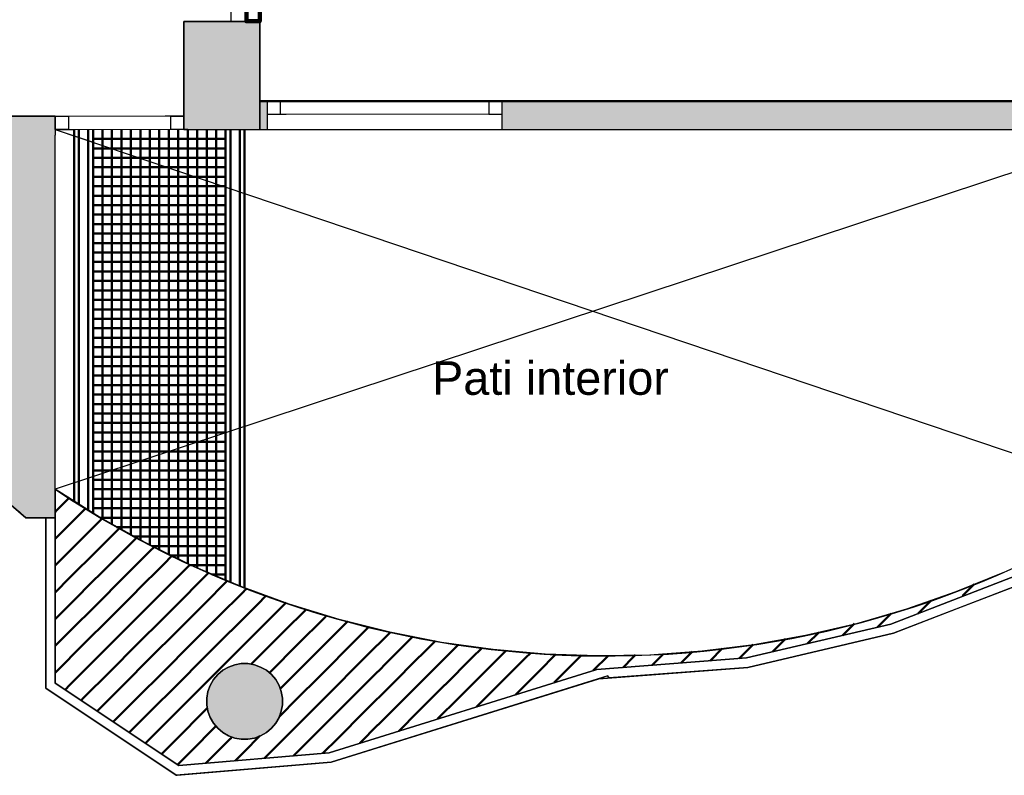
# Model space of a CAD drawing. Header units: metres. Extents: x -1 to 443, y -6 to 31.
# Tile 12 of 20: x 409.56 to 414.76, y 20.75 to 24.74. Entities that reach past the tile are written whole.
import ezdxf

# ---------------------------------------------------------------- set-up
doc = ezdxf.new("R2010")
doc.units = ezdxf.units.M
for name, pattern in [('CONTINUA', [0]), ('PUNKT', [6.35, 0, -6.35]), ('VERDECKT', [9.525, 6.35, -3.175])]:
    doc.linetypes.add(name, pattern=pattern)
for name, color, linetype, lineweight in [('3D P3 MURS', 7, 'CONTINUA', 25), ('3D P3 MURS NOUS', 7, 'CONTINUA', 25), ('3D P3 PILAR', 7, 'CONTINUA', 25), ('P3 ESCALES 2D', 7, 'CONTINUA', 25), ('P3 LOCAL', 7, 'CONTINUA', 25), ('P3 MOBLES', 7, 'CONTINUA', 25), ('P3 SUP.LLIURE', 7, 'CONTINUA', 25), ('P3 TEXT', 7, 'CONTINUA', 25)]:
    doc.layers.add(name, color=color, linetype=linetype, lineweight=lineweight)
doc.styles.add('ARIAL', font='arial.ttf')

# ---------------------------------------------------------------- blocks, each defined once
blk = doc.blocks.new('_CLOSEDFILLED')
at = {"color": 0, "linetype": 'ByBlock', "lineweight": -2}
blk.add_solid([(-1, 0), (0, 0), (-1, 0)], dxfattribs=at)
blk = doc.blocks.new('TRAMA_0')
at = {"layer": 'P3 MOBLES', "color": 202, "linetype": 'CONTINUA', "lineweight": 50, "transparency": 33554687}
for p, q in [((409.7544, 22.1467), (409.8213, 22.2137)), ((409.747, 22.1393), (409.7542, 22.1466)), ((409.8251, 22.076), (409.9088, 22.1598)), ((409.8958, 22.0053), (409.997, 22.1065)), ((409.747, 21.9979), (409.8249, 22.0759)), ((409.9665, 21.9346), (410.0847, 22.0528)), ((409.7544, 21.8639), (409.8957, 22.0052)), ((410.0372, 21.8639), (410.1777, 22.0044)), ((409.8251, 21.7932), (409.9664, 21.9345)), ((410.1079, 21.7932), (410.2492, 21.9345)), ((410.2494, 21.9346), (410.2708, 21.956)), ((410.3201, 21.8639), (410.3638, 21.9076)), ((409.747, 21.8565), (409.7542, 21.8637)), ((409.8958, 21.7225), (410.0371, 21.8637)), ((410.1786, 21.7225), (410.3199, 21.8637)), ((410.3908, 21.7932), (410.4599, 21.8623)), ((409.747, 21.7151), (409.8249, 21.793)), ((409.9665, 21.6518), (410.1078, 21.793)), ((410.2494, 21.6518), (410.3906, 21.793)), ((410.4615, 21.7225), (410.5588, 21.8197)), ((410.5322, 21.6518), (410.6576, 21.7771)), ((410.7443, 21.7225), (410.7564, 21.7346)), ((414.5369, 21.6967), (414.5985, 21.7583)), ((409.7544, 21.581), (409.8957, 21.7223)), ((410.0372, 21.581), (410.1785, 21.7223)), ((410.3201, 21.581), (410.4613, 21.7223)), ((410.6029, 21.581), (410.7442, 21.7223)), ((410.815, 21.6518), (410.8614, 21.6981)), ((409.8251, 21.5103), (409.9664, 21.6516)), ((410.1079, 21.5103), (410.2492, 21.6516)), ((410.3908, 21.5103), (410.5321, 21.6516)), ((410.6736, 21.5103), (410.8149, 21.6516)), ((410.8857, 21.581), (410.9663, 21.6616)), ((410.9565, 21.5103), (411.0713, 21.6251)), ((414.3033, 21.6045), (414.3717, 21.6728)), ((409.747, 21.5736), (409.7542, 21.5809)), ((409.8958, 21.4396), (410.0371, 21.5809)), ((410.1786, 21.4396), (410.3199, 21.5809)), ((410.4615, 21.4396), (410.6028, 21.5809)), ((410.7443, 21.4396), (410.8856, 21.5809)), ((411.0272, 21.4396), (411.1685, 21.5809)), ((411.1686, 21.581), (411.1801, 21.5926)), ((414.0883, 21.5309), (414.1606, 21.6032)), ((411.2393, 21.5103), (411.2916, 21.5627)), ((411.31, 21.4396), (411.4032, 21.5328)), ((413.9037, 21.4877), (413.9664, 21.5505)), ((409.747, 21.4322), (409.8249, 21.5102)), ((409.9665, 21.3689), (410.1078, 21.5102)), ((410.2494, 21.3689), (410.3906, 21.5102)), ((410.5322, 21.3689), (410.6735, 21.5102)), ((410.815, 21.3689), (410.9563, 21.5102)), ((411.0979, 21.3689), (411.2392, 21.5102)), ((411.3807, 21.3689), (411.5168, 21.505)), ((411.5929, 21.4396), (411.6355, 21.4823)), ((413.5728, 21.4396), (413.6028, 21.4697)), ((413.719, 21.4445), (413.7776, 21.503)), ((409.7544, 21.2982), (409.8957, 21.4395)), ((410.0372, 21.2982), (410.1785, 21.4395)), ((410.3201, 21.2982), (410.4613, 21.4395)), ((410.6029, 21.2982), (410.7442, 21.4395)), ((410.8857, 21.2982), (411.027, 21.4395)), ((411.1686, 21.2982), (411.3099, 21.4395)), ((411.9464, 21.3689), (412.0007, 21.4232)), ((413.2047, 21.3544), (413.2687, 21.4184)), ((413.3606, 21.3689), (413.4313, 21.4396)), ((413.5344, 21.4013), (413.5726, 21.4395)), ((409.8251, 21.2275), (409.9664, 21.3688)), ((410.1079, 21.2275), (410.2492, 21.3688)), ((410.3908, 21.2275), (410.5321, 21.3688)), ((410.7824, 21.3362), (410.8149, 21.3688)), ((411.5221, 21.2275), (411.6634, 21.3688)), ((411.805, 21.2275), (411.9463, 21.3688)), ((412.0171, 21.2982), (412.1273, 21.4084)), ((412.0878, 21.2275), (412.2291, 21.3688)), ((412.2293, 21.3689), (412.2555, 21.3951)), ((412.3, 21.2982), (412.3909, 21.3891)), ((412.382, 21.2388), (412.512, 21.3688)), ((412.5121, 21.3689), (412.5263, 21.3831)), ((412.5874, 21.3028), (412.6656, 21.381)), ((412.7455, 21.3194), (412.7948, 21.3688)), ((412.7949, 21.3689), (412.8111, 21.3851)), ((412.8985, 21.3311), (412.9567, 21.3892)), ((413.0516, 21.3427), (413.0776, 21.3688)), ((413.0778, 21.3689), (413.1114, 21.4025)), ((413.3578, 21.3661), (413.3605, 21.3688)), ((409.747, 21.2908), (409.7542, 21.2981)), ((409.8958, 21.1568), (410.0371, 21.2981)), ((410.1786, 21.1568), (410.3199, 21.2981)), ((410.4615, 21.1568), (410.6028, 21.2981)), ((410.8779, 21.2903), (410.8856, 21.2981)), ((411.31, 21.1568), (411.4513, 21.2981)), ((411.5929, 21.1568), (411.7341, 21.2981)), ((411.8757, 21.1568), (412.017, 21.2981)), ((412.1766, 21.1749), (412.2998, 21.2981)), ((409.7992, 21.2015), (409.8249, 21.2273)), ((409.9688, 21.0883), (410.1078, 21.2273)), ((410.2494, 21.0861), (410.3906, 21.2273)), ((410.9353, 21.2064), (410.9563, 21.2273)), ((411.0979, 21.0861), (411.2392, 21.2273)), ((411.3807, 21.0861), (411.522, 21.2273)), ((411.6636, 21.0861), (411.8048, 21.2273)), ((411.9713, 21.1109), (412.0877, 21.2273)), ((409.884, 21.1449), (409.8957, 21.1566)), ((410.0536, 21.0317), (410.1785, 21.1566)), ((410.3201, 21.0154), (410.4613, 21.1566)), ((410.9292, 21.0588), (411.027, 21.1566)), ((411.1686, 21.0154), (411.3099, 21.1566)), ((411.4514, 21.0154), (411.5927, 21.1566)), ((411.7659, 21.047), (411.8756, 21.1566)), ((410.5322, 21.0861), (410.5502, 21.1041)), ((410.1384, 20.9751), (410.2492, 21.0859)), ((410.3908, 20.9446), (410.5321, 21.0859)), ((410.9565, 20.9446), (411.0977, 21.0859)), ((411.2393, 20.9446), (411.3806, 21.0859)), ((411.5605, 20.983), (411.6634, 21.0859)), ((410.2232, 20.9185), (410.3199, 21.0152)), ((410.4615, 20.8739), (410.5961, 21.0086)), ((411.0272, 20.8739), (411.1685, 21.0152)), ((411.3552, 20.9191), (411.4513, 21.0152)), ((410.6736, 20.9446), (410.6801, 20.9511)), ((410.7443, 20.8739), (410.8276, 20.9572)), ((410.308, 20.8619), (410.3906, 20.9445)), ((410.5419, 20.813), (410.6735, 20.9445)), ((410.8513, 20.8395), (410.9563, 20.9445)), ((411.1606, 20.866), (411.2392, 20.9445)), ((410.3928, 20.8053), (410.4613, 20.8738)), ((410.6966, 20.8262), (410.7442, 20.8738)), ((411.006, 20.8527), (411.027, 20.8738))]:
    blk.add_line(p, q, dxfattribs=at)
for points in [[(411.4514, 21.2982), (411.5, 21.3467), (411.5, 21.3467), (411.5927, 21.4395)], [(411.6636, 21.3689), (411.6807, 21.386), (411.6807, 21.386), (411.7542, 21.4595)], [(411.7343, 21.2982), (411.8614, 21.4253), (411.8614, 21.4253), (411.8741, 21.4381)], [(410.9565, 21.2275), (410.9578, 21.2288), (410.9578, 21.2288), (411.0977, 21.3688)], [(411.2393, 21.2275), (411.3192, 21.3074), (411.3192, 21.3074), (411.3806, 21.3688)], [(411.0272, 21.1568), (411.1385, 21.2681), (411.1385, 21.2681), (411.1685, 21.2981)]]:
    blk.add_lwpolyline(points, dxfattribs=at)

msp = doc.modelspace()

# ---------------------------------------------------------------- hatches: boundary and pattern name
at = {"layer": '3D P3 MURS', "linetype": 'CONTINUA', "lineweight": 18, "true_color": 0xa0a0a0, "transparency": 33554687}
for points in [[(410.82698, 24.30946), (410.82698, 24.15946), (410.86698, 24.15946), (410.86698, 24.30946)], [(417.44698, 24.30946), (412.10698, 24.30946), (412.10698, 24.15946), (417.44698, 24.15946)], [(409.74698, 24.22946), (409.47852, 24.22946), (409.47852, 24.12946), (409.74698, 24.12946)], [(409.74698, 22.10963), (409.74698, 24.12946), (409.47698, 24.12946), (409.47698, 22.20937), (409.59194, 22.10963)]]:
    msp.add_hatch(color=253, dxfattribs=at).paths.add_polyline_path(points)
at = {"layer": '3D P3 MURS NOUS', "linetype": 'CONTINUA', "lineweight": 18, "true_color": 0xa0a0a0, "transparency": 33554687}
msp.add_hatch(color=253, dxfattribs=at).paths.add_polyline_path([(410.82698, 24.72946), (410.82698, 24.73043), (410.64698, 24.73043), (410.64698, 24.72946)])
at = {"layer": '3D P3 PILAR', "linetype": 'CONTINUA', "lineweight": 18, "transparency": 33554687}
for points in [[(410.42698, 24.15946), (410.82698, 24.15946), (410.82698, 24.72946), (410.42698, 24.72946)], [(410.76446, 21.33921), (410.72951, 21.33921), (410.69509, 21.33314), (410.66225, 21.32118), (410.63198, 21.30371), (410.6052, 21.28124), (410.58274, 21.25447), (410.56526, 21.2242), (410.55331, 21.19136), (410.54724, 21.15694), (410.54724, 21.12198), (410.55331, 21.08756), (410.56526, 21.05472), (410.58274, 21.02445), (410.6052, 20.99768), (410.63198, 20.97521), (410.66225, 20.95774), (410.69509, 20.94578), (410.72951, 20.93971), (410.76446, 20.93971), (410.79888, 20.94578), (410.83172, 20.95774), (410.86199, 20.97521), (410.88877, 20.99768), (410.91123, 21.02445), (410.92871, 21.05472), (410.94066, 21.08756), (410.94673, 21.12198), (410.94673, 21.15694), (410.94066, 21.19136), (410.92871, 21.2242), (410.91123, 21.25447), (410.88877, 21.28124), (410.86199, 21.30371), (410.83172, 21.32118), (410.79888, 21.33314)]]:
    msp.add_hatch(color=9, dxfattribs=at).paths.add_polyline_path(points)

# ---------------------------------------------------------------- linework, layer by layer
at = {"layer": '3D P3 MURS', "color": 7, "linetype": 'CONTINUA', "lineweight": 25, "transparency": 33554687}
for p, q in [((410.86698, 24.30946), (410.82698, 24.30946)), ((410.82698, 24.30946), (410.82698, 24.15946)), ((410.86698, 24.30946), (410.86698, 24.23946)), ((412.10698, 24.30946), (410.86698, 24.30946)), ((412.10698, 24.23946), (412.10698, 24.30946)), ((417.44698, 24.30946), (412.10698, 24.30946)), ((409.74698, 24.22946), (409.47852, 24.22946)), ((409.74698, 24.22946), (409.74698, 24.15946)), ((410.86698, 24.23946), (410.86698, 24.15946)), ((412.10698, 24.15946), (412.10698, 24.23946)), ((409.74698, 24.15946), (409.74698, 24.12946)), ((409.74698, 22.10963), (409.74698, 24.12946)), ((410.82698, 24.15946), (410.86698, 24.15946)), ((410.86698, 24.15946), (412.10698, 24.15946)), ((412.10698, 24.15946), (415.48698, 24.15946)), ((409.47698, 22.20937), (409.59194, 22.10963)), ((409.59194, 22.10963), (409.69698, 22.10963)), ((409.74698, 22.10963), (409.69698, 22.10963)), ((409.69698, 22.10963), (409.69698, 21.20963)), ((409.69698, 22.10963), (409.74698, 22.10963)), ((409.74698, 21.23648), (409.74698, 22.10963)), ((415.63765, 22.11946), (414.15864, 21.54735)), ((414.50946, 21.62944), (415.64698, 22.06946)), ((414.17342, 21.49946), (414.50946, 21.62944)), ((414.15864, 21.54735), (413.39656, 21.36902)), ((413.4042, 21.31946), (414.17342, 21.49946)), ((413.39656, 21.36902), (412.60703, 21.30888)), ((412.61764, 21.25955), (413.4042, 21.31946)), ((412.60703, 21.30888), (411.19372, 20.86881)), ((411.2034, 20.81946), (412.61648, 21.25946)), ((412.61648, 21.25946), (412.61759, 21.2598)), ((412.61759, 21.2598), (412.61764, 21.25955)), ((409.69698, 21.20963), (410.3864, 20.74946)), ((409.74698, 21.23637), (409.74698, 21.23648)), ((410.39958, 20.80077), (409.74698, 21.23637)), ((411.19372, 20.86881), (410.39958, 20.80077)), ((410.39193, 20.74993), (411.2034, 20.81946)), ((410.3864, 20.74946), (410.39191, 20.74991)), ((410.39191, 20.74991), (410.39193, 20.74993))]:
    msp.add_line(p, q, dxfattribs=at)
at = {"layer": '3D P3 MURS', "color": 7, "linetype": 'PUNKT', "lineweight": 25, "transparency": 33554687}
for p, q in [((412.10698, 24.30946), (410.86698, 24.30946)), ((410.86698, 24.30946), (410.86698, 24.23946)), ((412.10698, 24.23946), (412.10698, 24.30946)), ((410.42698, 24.22946), (409.74698, 24.22946)), ((409.74698, 24.22946), (409.74698, 24.15946)), ((410.42698, 24.15946), (410.42698, 24.22946)), ((410.86698, 24.23946), (412.10698, 24.23946)), ((409.74698, 24.15946), (410.42698, 24.15946))]:
    msp.add_line(p, q, dxfattribs=at)
at = {"layer": '3D P3 MURS', "color": 7, "linetype": 'CONTINUA', "lineweight": 25, "transparency": 33554687}
for points in [[(410.86698, 24.23946), (410.93698, 24.23946), (410.93698, 24.30946), (410.86698, 24.30946), (410.86698, 24.23946)], [(412.03698, 24.23946), (412.10698, 24.23946), (412.10698, 24.30946), (412.03698, 24.30946), (412.03698, 24.23946)], [(409.81698, 24.15946), (409.74698, 24.15946), (409.74698, 24.22946), (409.81698, 24.22946), (409.81698, 24.15946)], [(410.42698, 24.15946), (410.35698, 24.15946), (410.35698, 24.22946), (410.42698, 24.22946), (410.42698, 24.15946)]]:
    msp.add_lwpolyline(points, close=True, dxfattribs=at)
at = {"layer": '3D P3 MURS', "color": 40, "linetype": 'CONTINUA', "lineweight": 18, "transparency": 33554687}
for points in [[(410.93698, 24.23946), (412.03698, 24.23946), (412.03698, 24.30946), (410.93698, 24.30946), (410.93698, 24.23946)], [(410.35698, 24.15946), (409.81698, 24.15946), (409.81698, 24.22946), (410.35698, 24.22946), (410.35698, 24.15946)]]:
    msp.add_lwpolyline(points, close=True, dxfattribs=at)
at = {"layer": '3D P3 MURS NOUS', "color": 7, "linetype": 'CONTINUA', "lineweight": 25, "transparency": 33554687}
for p, q in [((410.64698, 24.73043), (410.82698, 24.73043)), ((410.64698, 24.73043), (410.64698, 24.72946)), ((410.64698, 24.72946), (410.82698, 24.72946)), ((410.82698, 24.72946), (410.82698, 24.73043))]:
    msp.add_line(p, q, dxfattribs=at)
at = {"layer": '3D P3 MURS NOUS', "color": 240, "linetype": 'CONTINUA', "lineweight": 140, "transparency": 33554687}
msp.add_lwpolyline([(410.82698, 24.80043), (410.82698, 24.73043), (410.75698, 24.73043), (410.75698, 24.80043), (410.82698, 24.80043)], close=True, dxfattribs=at)
at = {"layer": '3D P3 PILAR', "color": 7, "linetype": 'CONTINUA', "lineweight": 25, "transparency": 33554687}
for p, q in [((410.82698, 24.72946), (410.42698, 24.72946)), ((410.42698, 24.72946), (410.42698, 24.15946)), ((410.82698, 24.15946), (410.82698, 24.72946)), ((410.42698, 24.15946), (410.82698, 24.15946)), ((410.66225, 21.32118), (410.63198, 21.30371)), ((410.69509, 21.33314), (410.66225, 21.32118)), ((410.72951, 21.33921), (410.69509, 21.33314)), ((410.76446, 21.33921), (410.72951, 21.33921)), ((410.79888, 21.33314), (410.76446, 21.33921)), ((410.83172, 21.32118), (410.79888, 21.33314)), ((410.86199, 21.30371), (410.83172, 21.32118)), ((410.6052, 21.28124), (410.58274, 21.25447)), ((410.63198, 21.30371), (410.6052, 21.28124)), ((410.88877, 21.28124), (410.86199, 21.30371)), ((410.91123, 21.25447), (410.88877, 21.28124)), ((410.56526, 21.2242), (410.55331, 21.19136)), ((410.58274, 21.25447), (410.56526, 21.2242)), ((410.92871, 21.2242), (410.91123, 21.25447)), ((410.94066, 21.19136), (410.92871, 21.2242)), ((410.55331, 21.19136), (410.54724, 21.15694)), ((410.54724, 21.15694), (410.54724, 21.12198)), ((410.94673, 21.15694), (410.94066, 21.19136)), ((410.94673, 21.12198), (410.94673, 21.15694)), ((410.54724, 21.12198), (410.55331, 21.08756)), ((410.94066, 21.08756), (410.94673, 21.12198)), ((410.55331, 21.08756), (410.56526, 21.05472)), ((410.56526, 21.05472), (410.58274, 21.02445)), ((410.91123, 21.02445), (410.92871, 21.05472)), ((410.92871, 21.05472), (410.94066, 21.08756)), ((410.58274, 21.02445), (410.6052, 20.99768)), ((410.88877, 20.99768), (410.91123, 21.02445)), ((410.6052, 20.99768), (410.63198, 20.97521)), ((410.63198, 20.97521), (410.66225, 20.95774)), ((410.66225, 20.95774), (410.69509, 20.94578)), ((410.79888, 20.94578), (410.83172, 20.95774)), ((410.83172, 20.95774), (410.86199, 20.97521)), ((410.86199, 20.97521), (410.88877, 20.99768)), ((410.69509, 20.94578), (410.72951, 20.93971)), ((410.72951, 20.93971), (410.76446, 20.93971)), ((410.76446, 20.93971), (410.79888, 20.94578))]:
    msp.add_line(p, q, dxfattribs=at)
at = {"layer": 'P3 ESCALES 2D', "color": 7, "linetype": 'VERDECKT', "lineweight": 25, "transparency": 33554687}
for p, q in [((409.74698, 24.15946), (415.48698, 22.21946)), ((415.48698, 24.15946), (409.74698, 22.25946))]:
    msp.add_line(p, q, dxfattribs=at)
at = {"layer": 'P3 ESCALES 2D', "color": 202, "lineweight": 50, "transparency": 33554687}
for p, q in [((409.84698, 22.19436), (409.84698, 24.15946)), ((409.87198, 22.17859), (409.87198, 24.15946)), ((409.92198, 22.14763), (409.92198, 24.15946)), ((409.94698, 22.13245), (409.94698, 24.15946)), ((409.99698, 22.10264), (409.99698, 24.15946)), ((410.04698, 22.07357), (410.04698, 24.15946)), ((410.09698, 22.04524), (410.09698, 24.15946)), ((410.14698, 22.01763), (410.14698, 24.15946)), ((410.19698, 21.99072), (410.19698, 24.15946)), ((410.24698, 21.96451), (410.24698, 24.15946)), ((410.29698, 21.93898), (410.29698, 24.15946)), ((410.34698, 21.91412), (410.34698, 24.15946)), ((410.39698, 21.88992), (410.39698, 24.15946)), ((410.44698, 21.86637), (410.44698, 24.15946)), ((410.49698, 21.84346), (410.49698, 24.15946)), ((410.54698, 21.82119), (410.54698, 24.15946)), ((410.59698, 21.79953), (410.59698, 24.15946)), ((410.64698, 21.77849), (410.64698, 24.15946)), ((410.67198, 21.7682), (410.67198, 24.15946)), ((410.72198, 21.74806), (410.72198, 24.15946)), ((410.74698, 21.73822), (410.74698, 24.15946)), ((410.64698, 24.10946), (409.94698, 24.10946)), ((410.64698, 24.05946), (409.94698, 24.05946)), ((410.64698, 24.00946), (409.94698, 24.00946)), ((410.64698, 23.95946), (409.94698, 23.95946)), ((410.64698, 23.90946), (409.94698, 23.90946)), ((410.64698, 23.85946), (409.94698, 23.85946)), ((410.64698, 23.80946), (409.94698, 23.80946)), ((410.64698, 23.75946), (409.94698, 23.75946)), ((410.64698, 23.70946), (409.94698, 23.70946)), ((410.64698, 23.65946), (409.94698, 23.65946)), ((410.64698, 23.60946), (409.94698, 23.60946)), ((410.64698, 23.55946), (409.94698, 23.55946)), ((410.64698, 23.50946), (409.94698, 23.50946)), ((410.64698, 23.45946), (409.94698, 23.45946)), ((410.64698, 23.40946), (409.94698, 23.40946)), ((410.64698, 23.35946), (409.94698, 23.35946)), ((410.64698, 23.30946), (409.94698, 23.30946)), ((410.64698, 23.25946), (409.94698, 23.25946)), ((410.64698, 23.20946), (409.94698, 23.20946)), ((410.64698, 23.15946), (409.94698, 23.15946)), ((410.64698, 23.10946), (409.94698, 23.10946)), ((410.64698, 23.05946), (409.94698, 23.05946)), ((410.64698, 23.00946), (409.94698, 23.00946)), ((410.64698, 22.95946), (409.94698, 22.95946)), ((410.64698, 22.90946), (409.94698, 22.90946)), ((410.64698, 22.85946), (409.94698, 22.85946)), ((410.64698, 22.80946), (409.94698, 22.80946)), ((410.64698, 22.75946), (409.94698, 22.75946)), ((410.64698, 22.70946), (409.94698, 22.70946)), ((410.64698, 22.65946), (409.94698, 22.65946)), ((410.64698, 22.60946), (409.94698, 22.60946)), ((410.64698, 22.55946), (409.94698, 22.55946)), ((410.64698, 22.50946), (409.94698, 22.50946)), ((410.64698, 22.45946), (409.94698, 22.45946)), ((410.64698, 22.40946), (409.94698, 22.40946)), ((410.64698, 22.35946), (409.94698, 22.35946)), ((410.64698, 22.30946), (409.94698, 22.30946)), ((410.64698, 22.25946), (409.94698, 22.25946)), ((410.64698, 22.20946), (409.94698, 22.20946)), ((410.64698, 22.15946), (409.94698, 22.15946)), ((410.64698, 22.10946), (409.98543, 22.10946)), ((410.64698, 22.05946), (410.07173, 22.05946)), ((410.64698, 22.00946), (410.16203, 22.00946)), ((410.64698, 21.95946), (410.25678, 21.95946)), ((410.64698, 21.90946), (410.35651, 21.90946)), ((410.64698, 21.85946), (410.46193, 21.85946)), ((410.64698, 21.80946), (410.57388, 21.80946))]:
    msp.add_line(p, q, dxfattribs=at)
at = {"layer": 'P3 ESCALES 2D', "color": 7, "lineweight": 25, "transparency": 33554687}
msp.add_arc((412.65177, 26.61243), 5.23318, 236.28434, 302.80462, dxfattribs=at)
at = {"layer": 'P3 LOCAL', "color": 7, "linetype": 'CONTINUA', "lineweight": 25, "transparency": 33554687}
for p, q in [((410.82698, 28.06825), (410.82698, 24.3069)), ((410.67698, 24.72946), (410.67698, 25.82946)), ((410.42698, 24.25946), (410.42698, 24.72946)), ((410.42698, 24.72946), (410.67698, 24.72946)), ((410.82698, 24.3069), (415.77698, 24.3069)), ((407.50698, 24.22946), (409.74698, 24.22946)), ((409.74698, 24.22946), (409.74698, 24.15946)), ((410.42698, 24.15946), (410.42698, 24.25946)), ((409.74698, 24.15946), (409.94698, 24.09167)), ((410.44698, 24.15946), (410.42698, 24.15946)), ((410.44698, 24.10946), (410.44698, 24.15946)), ((409.94698, 24.09167), (409.94698, 24.10946)), ((409.94698, 24.10946), (410.44698, 24.10946)), ((409.98064, 22.1123), (409.74698, 22.25946)), ((409.74698, 22.25946), (409.74698, 21.23637)), ((409.59194, 22.10963), (409.55772, 22.14156)), ((409.69698, 22.10963), (409.59194, 22.10963)), ((409.69698, 21.20963), (409.69698, 22.10963)), ((410.22173, 21.97767), (409.98064, 22.1123)), ((414.15864, 21.54735), (415.637, 22.11921)), ((415.64698, 22.06946), (414.17342, 21.49946)), ((410.46959, 21.85594), (410.22173, 21.97767)), ((410.72352, 21.74745), (410.46959, 21.85594)), ((414.75805, 21.82184), (414.50243, 21.71741)), ((410.98283, 21.65251), (410.72352, 21.74745)), ((414.50243, 21.71741), (414.24165, 21.6266)), ((411.24678, 21.57139), (410.98283, 21.65251)), ((414.24165, 21.6266), (413.97644, 21.54968)), ((411.51464, 21.50429), (411.24678, 21.57139)), ((413.39654, 21.36902), (414.15864, 21.54735)), ((413.97644, 21.54968), (413.70755, 21.48686)), ((411.78567, 21.45142), (411.51464, 21.50429)), ((414.17342, 21.49946), (413.4042, 21.31946)), ((413.70755, 21.48686), (413.43571, 21.4383)), ((412.05911, 21.41292), (411.78567, 21.45142)), ((413.43571, 21.4383), (413.1617, 21.40415)), ((412.3342, 21.3889), (412.05911, 21.41292)), ((412.61017, 21.37942), (412.3342, 21.3889)), ((412.60686, 21.30883), (413.39654, 21.36902)), ((412.88626, 21.38451), (412.61017, 21.37942)), ((413.1617, 21.40415), (412.88626, 21.38451)), ((410.63198, 21.30371), (410.66225, 21.32118)), ((410.66225, 21.32118), (410.69509, 21.33314)), ((410.69509, 21.33314), (410.72951, 21.33921)), ((410.72951, 21.33921), (410.76446, 21.33921)), ((410.76446, 21.33921), (410.79888, 21.33314)), ((410.79888, 21.33314), (410.83172, 21.32118)), ((410.83172, 21.32118), (410.86199, 21.30371)), ((413.4042, 21.31946), (412.67078, 21.2636)), ((410.58274, 21.25447), (410.6052, 21.28124)), ((410.6052, 21.28124), (410.63198, 21.30371)), ((410.86199, 21.30371), (410.88877, 21.28124)), ((410.88877, 21.28124), (410.91123, 21.25447)), ((411.19372, 20.86881), (412.60686, 21.30883)), ((412.66422, 21.27432), (411.2034, 20.81946)), ((412.67078, 21.2636), (412.66422, 21.27432)), ((410.3864, 20.74946), (409.69698, 21.20963)), ((409.74698, 21.23637), (410.39958, 20.80077)), ((410.55331, 21.19136), (410.56526, 21.2242)), ((410.56526, 21.2242), (410.58274, 21.25447)), ((410.91123, 21.25447), (410.92871, 21.2242)), ((410.92871, 21.2242), (410.94066, 21.19136)), ((410.54724, 21.15694), (410.55331, 21.19136)), ((410.54724, 21.12198), (410.54724, 21.15694)), ((410.94066, 21.19136), (410.94673, 21.15694)), ((410.94673, 21.15694), (410.94673, 21.12198)), ((410.55331, 21.08756), (410.54724, 21.12198)), ((410.94673, 21.12198), (410.94066, 21.08756)), ((410.56526, 21.05472), (410.55331, 21.08756)), ((410.58274, 21.02445), (410.56526, 21.05472)), ((410.92871, 21.05472), (410.91123, 21.02445)), ((410.94066, 21.08756), (410.92871, 21.05472)), ((410.6052, 20.99768), (410.58274, 21.02445)), ((410.91123, 21.02445), (410.88877, 20.99768)), ((410.63198, 20.97521), (410.6052, 20.99768)), ((410.66225, 20.95774), (410.63198, 20.97521)), ((410.69509, 20.94578), (410.66225, 20.95774)), ((410.83172, 20.95774), (410.79888, 20.94578)), ((410.86199, 20.97521), (410.83172, 20.95774)), ((410.88877, 20.99768), (410.86199, 20.97521)), ((410.72951, 20.93971), (410.69509, 20.94578)), ((410.76446, 20.93971), (410.72951, 20.93971)), ((410.79888, 20.94578), (410.76446, 20.93971)), ((410.39958, 20.80077), (411.19372, 20.86881)), ((411.2034, 20.81946), (410.3864, 20.74946))]:
    msp.add_line(p, q, dxfattribs=at)
at = {"layer": 'P3 SUP.LLIURE', "color": 7, "linetype": 'CONTINUA', "lineweight": 25, "transparency": 33554687}
for p, q in [((409.59194, 22.10963), (409.47698, 22.20937)), ((409.69698, 22.10963), (409.59194, 22.10963)), ((409.69698, 21.20963), (409.69698, 22.10963)), ((415.64698, 22.06946), (414.17342, 21.49946)), ((414.17342, 21.49946), (413.4042, 21.31946)), ((413.4042, 21.31946), (412.61648, 21.25946)), ((412.61648, 21.25946), (411.2034, 20.81946)), ((410.3864, 20.74946), (409.69698, 21.20963)), ((411.2034, 20.81946), (410.3864, 20.74946))]:
    msp.add_line(p, q, dxfattribs=at)

# ---------------------------------------------------------------- block references
at = {"layer": '3D P3 PILAR', "color": 7, "linetype": 'CONTINUA', "lineweight": 25, "transparency": 33554687, "xscale": 0.0002666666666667, "yscale": 0.0002666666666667, "zscale": 0.0002666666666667}
msp.add_blockref('_CLOSEDFILLED', (410.74698, 21.13946), dxfattribs=at)
at = {"layer": 'P3 MOBLES', "color": 202, "linetype": 'CONTINUA', "lineweight": 50, "transparency": 33554687}
msp.add_blockref('TRAMA_0', (0, 0), dxfattribs=at)

# ---------------------------------------------------------------- texts
at = {"layer": 'P3 TEXT', "color": 7, "linetype": 'CONTINUA', "lineweight": 25, "transparency": 33554687, "insert": (411.73663, 22.75565), "char_height": 0.177, "width": 1.3454438, "attachment_point": 7, "style": 'ARIAL'}
msp.add_mtext('\\W1.00;Pati interior', dxfattribs=at)

doc.saveas('drawing.dxf')
